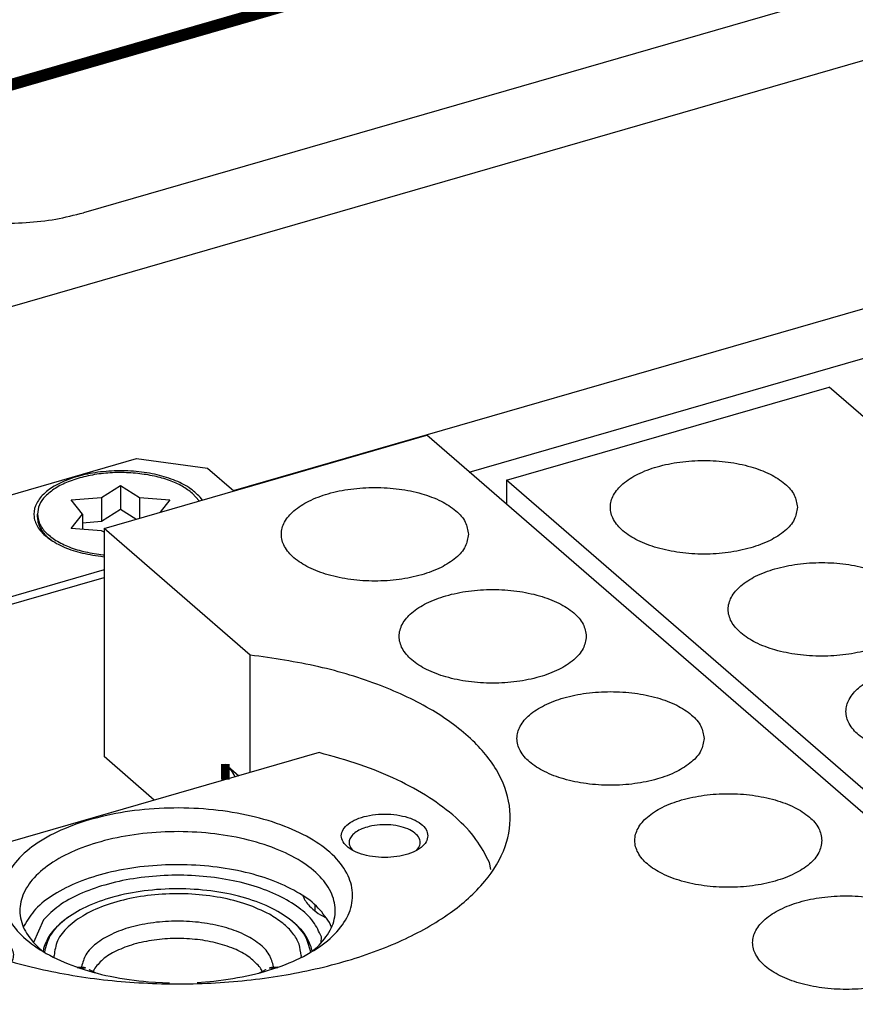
# Model space of a CAD drawing. Header units: inches. Extents: x -28 to 813, y -36 to 558.
# Tile 81 of 93: x 568 to 592, y 436 to 465. Entities that reach past the tile are written whole.
import ezdxf

# ---------------------------------------------------------------- set-up
doc = ezdxf.new("R2010")
doc.units = ezdxf.units.IN

# ---------------------------------------------------------------- blocks, each defined once
blk = doc.blocks.new('N2605-96570_pcb__1', base_point=(77.77, 195.798))
at = {"color": 3, "linetype": 'Continuous', "const_width": 0.25}
for points in [[(596.509, 471.164), (562.265, 461.279)], [(562.345, 461.209), (596.589, 471.095)]]:
    blk.add_lwpolyline(points, dxfattribs=at)
blk = doc.blocks.new('N2605-23205_2__76', base_point=(563.788, 436.916))
at = {"color": 7, "linetype": 'Continuous'}
for p, q in [((576.657, 443.56), (563.788, 439.845)), ((577.585, 440.796), (577.636, 440.739)), ((581.618, 440.185), (581.575, 440.394)), ((576.551, 438.985), (576.551, 439.154)), ((568.146, 438.572), (568.133, 438.534)), ((577.018, 438.523), (576.958, 438.664)), ((566.056, 438.275), (565.947, 438.244)), ((566.587, 438.03), (566.481, 438.026)), ((576.473, 437.839), (576.608, 437.951)), ((567.612, 437.593), (567.588, 437.653)), ((568.635, 437.867), (568.656, 437.851)), ((567.802, 437.548), (567.832, 437.607)), ((571.733, 436.948), (572.346, 436.916)), ((573.137, 436.932), (573.625, 436.968))]:
    blk.add_line(p, q, dxfattribs=at)
for points, knots in [([(581.575, 440.394), (581.455, 440.622), (581.202, 441.103), (580.594, 441.724), (579.826, 442.298), (578.894, 442.803), (577.826, 443.24), (577.056, 443.451), (576.657, 443.56)], [0, 0, 0, 0, 0.768012, 1.623022, 2.578861, 3.637743, 4.793266, 6.032801, 6.032801, 6.032801, 6.032801]), ([(573.625, 436.968), (573.989, 437.018), (574.69, 437.116), (575.661, 437.413), (576.481, 437.803), (577.112, 438.28), (577.525, 438.83), (577.674, 439.442), (577.521, 440.054), (577.104, 440.603), (576.47, 441.078), (575.648, 441.468), (574.675, 441.757), (573.599, 441.932), (572.471, 441.983), (571.348, 441.909), (570.287, 441.712), (569.339, 441.403), (568.549, 440.997), (567.953, 440.507), (567.581, 439.945), (567.482, 439.327), (567.684, 438.723), (568.14, 438.186), (568.808, 437.724), (569.659, 437.352), (570.653, 437.075), (571.365, 436.991), (571.733, 436.948)], [0, 0, 0, 0, 1.100599, 2.121235, 3.030569, 3.811894, 4.472462, 5.055434, 5.639013, 6.301079, 7.084228, 7.99529, 9.017296, 10.118752, 11.259772, 12.396725, 13.486355, 14.489946, 15.37815, 16.137569, 16.780744, 17.357682, 17.94985, 18.630641, 19.435883, 20.367522, 21.405573, 22.516737, 22.516737, 22.516737, 22.516737]), ([(579.801, 441.163), (579.79, 441.224), (579.764, 441.359), (579.594, 441.52), (579.36, 441.65), (579.062, 441.742), (578.726, 441.79), (578.376, 441.79), (578.04, 441.742), (577.743, 441.65), (577.506, 441.52), (577.345, 441.359), (577.281, 441.163), (577.345, 440.967), (577.506, 440.805), (577.743, 440.675), (578.04, 440.583), (578.376, 440.535), (578.726, 440.535), (579.062, 440.583), (579.36, 440.675), (579.594, 440.805), (579.764, 440.967), (579.79, 441.101), (579.801, 441.163)], [0, 0, 0, 0, 0.183218, 0.402375, 0.671372, 0.985752, 1.330787, 1.686574, 2.031608, 2.345988, 2.614985, 2.834142, 3.01736, 3.200578, 3.419735, 3.688733, 4.003113, 4.348147, 4.703934, 5.048969, 5.363348, 5.632346, 5.851502, 6.034721, 6.034721, 6.034721, 6.034721]), ([(578.105, 441.429), (578.034, 441.409), (577.901, 441.372), (577.73, 441.282), (577.602, 441.175), (577.528, 441.05), (577.519, 440.912), (577.563, 440.836), (577.585, 440.796)], [0, 0, 0, 0, 0.2199201, 0.4131508, 0.5763689, 0.7133338, 0.8379474, 0.9709856, 0.9709856, 0.9709856, 0.9709856]), ([(579.468, 440.739), (579.507, 440.786), (579.581, 440.875), (579.578, 441.062), (579.462, 441.22), (579.271, 441.344), (579.017, 441.433), (578.722, 441.48), (578.41, 441.486), (578.206, 441.448), (578.105, 441.429)], [0, 0, 0, 0, 0.178951, 0.337448, 0.517143, 0.742648, 1.014451, 1.319026, 1.635989, 1.942749, 1.942749, 1.942749, 1.942749]), ([(576.608, 437.951), (576.747, 438.104), (577.008, 438.391), (577.168, 438.954), (577.054, 439.516), (576.689, 440.023), (576.121, 440.462), (575.378, 440.822), (574.493, 441.089), (573.511, 441.251), (572.481, 441.299), (571.456, 441.23), (570.488, 441.048), (569.627, 440.763), (568.913, 440.387), (568.38, 439.936), (568.056, 439.416), (567.992, 438.849), (568.201, 438.297), (568.483, 438.017), (568.635, 437.867)], [0, 0, 0, 0, 0.615523, 1.152743, 1.682608, 2.280066, 2.988103, 3.814976, 4.745635, 5.750866, 6.793314, 7.831994, 8.826277, 9.739927, 10.545786, 11.232242, 11.813067, 12.338177, 12.885185, 13.519925, 13.519925, 13.519925, 13.519925]), ([(576.958, 438.664), (576.842, 438.826), (576.588, 439.179), (575.997, 439.575), (575.268, 439.909), (574.409, 440.154), (573.466, 440.301), (572.481, 440.344), (571.501, 440.281), (570.571, 440.114), (569.733, 439.852), (569.032, 439.503), (568.472, 439.094), (568.248, 438.736), (568.146, 438.572)], [0, 0, 0, 0, 0.594416, 1.293855, 2.100457, 2.998672, 3.962015, 4.957633, 5.949816, 6.90315, 7.785703, 8.572672, 9.251264, 9.828005, 9.828005, 9.828005, 9.828005]), ([(567.832, 437.607), (567.842, 437.664), (567.863, 437.784), (567.762, 437.963), (567.587, 438.109), (567.342, 438.225), (567.047, 438.305), (566.72, 438.342), (566.383, 438.338), (566.163, 438.296), (566.056, 438.275)], [0, 0, 0, 0, 0.170987, 0.355642, 0.579928, 0.85032, 1.159904, 1.494327, 1.835528, 2.164524, 2.164524, 2.164524, 2.164524]), ([(567.588, 437.653), (567.563, 437.69), (567.506, 437.769), (567.375, 437.859), (567.212, 437.934), (567.02, 437.989), (566.809, 438.025), (566.662, 438.028), (566.587, 438.03)], [0, 0, 0, 0, 0.133001, 0.289431, 0.469891, 0.670998, 0.886904, 1.110318, 1.110318, 1.110318, 1.110318])]:
    blk.add_open_spline(points, degree=3, knots=knots, dxfattribs=at)
blk = doc.blocks.new('N2605-21705_2__77', base_point=(568.731, 437.11))
at = {"color": 7, "linetype": 'Continuous'}
for p, q in [((569.014, 437.65), (569.011, 437.706)), ((576.14, 437.706), (576.137, 437.654))]:
    blk.add_line(p, q, dxfattribs=at)
at = {"color": 3, "linetype": 'Continuous', "const_width": 0.25}
for points in [[(569.804, 437.384), (569.802, 437.333)], [(570.137, 437.263), (570.123, 437.235)], [(575.028, 437.236), (575.014, 437.263)], [(575.35, 437.329), (575.347, 437.384)]]:
    blk.add_lwpolyline(points, dxfattribs=at)
at = {"color": 7, "linetype": 'Continuous'}
for points, knots in [([(576.42, 437.806), (576.375, 437.972), (576.277, 438.335), (575.821, 438.774), (575.203, 439.141), (574.42, 439.418), (573.527, 439.592), (572.576, 439.651), (571.624, 439.592), (570.732, 439.418), (569.948, 439.141), (569.331, 438.774), (568.874, 438.335), (568.776, 437.972), (568.731, 437.806)], [0, 0, 0, 0, 0.508417, 1.108574, 1.82938, 2.664028, 3.584362, 4.550272, 5.516185, 6.436524, 7.271181, 7.991998, 8.592166, 9.100588, 9.100588, 9.100588, 9.100588]), ([(575.224, 438.898), (575.012, 438.999), (574.562, 439.213), (573.803, 439.394), (572.981, 439.494), (572.134, 439.491), (571.313, 439.39), (570.562, 439.196), (569.919, 438.92), (569.428, 438.574), (569.082, 438.167), (569.034, 437.852), (569.011, 437.706)], [0, 0, 0, 0, 0.704058, 1.489992, 2.328697, 3.185079, 4.022195, 4.80512, 5.505116, 6.104968, 6.607045, 7.044414, 7.044414, 7.044414, 7.044414]), ([(576.14, 437.706), (576.127, 437.816), (576.101, 438.047), (575.904, 438.368), (575.61, 438.663), (575.358, 438.816), (575.224, 438.898)], [0, 0, 0, 0, 0.330203, 0.69058, 1.101408, 1.57108, 1.57108, 1.57108, 1.57108])]:
    blk.add_open_spline(points, degree=3, knots=knots, dxfattribs=at)
at = {"color": 3, "linetype": 'Continuous'}
for points, knots in [([(575.347, 437.384), (575.314, 437.503), (575.243, 437.764), (574.914, 438.081), (574.469, 438.345), (573.905, 438.545), (573.261, 438.67), (572.576, 438.713), (571.89, 438.67), (571.246, 438.545), (570.682, 438.346), (570.237, 438.081), (569.908, 437.764), (569.837, 437.503), (569.804, 437.384)], [0, 0, 0, 0, 0.366456, 0.799037, 1.318578, 1.920174, 2.58353, 3.279736, 3.975944, 4.639304, 5.240906, 5.760455, 6.193044, 6.559504, 6.559504, 6.559504, 6.559504]), ([(574.933, 437.388), (574.838, 437.487), (574.629, 437.703), (574.187, 437.922), (573.662, 438.091), (573.068, 438.187), (572.445, 438.21), (571.83, 438.156), (571.259, 438.029), (570.771, 437.834), (570.375, 437.593), (570.211, 437.366), (570.137, 437.263)], [0, 0, 0, 0, 0.408952, 0.896604, 1.454707, 2.063013, 2.694672, 3.320119, 3.910493, 4.441166, 4.896094, 5.274309, 5.274309, 5.274309, 5.274309]), ([(575.014, 437.263), (575.002, 437.284), (574.978, 437.328), (574.948, 437.368), (574.933, 437.388)], [0, 0, 0, 0, 0.0736583, 0.1500041, 0.1500041, 0.1500041, 0.1500041])]:
    blk.add_open_spline(points, degree=3, knots=knots, dxfattribs=at)
blk = doc.blocks.new('N2605-44106__79', base_point=(551.587, 418.028))
at = {"color": 7, "linetype": 'Continuous'}
for p, q in [((570.455, 450.026), (579.764, 452.714)), ((607.764, 428.465), (579.764, 452.714)), ((574.672, 446.373), (570.455, 450.026)), ((570.455, 450.026), (570.455, 443.444)), ((574.672, 442.987), (574.672, 446.373)), ((571.905, 442.188), (570.455, 443.444)), ((573.955, 443.228), (574.342, 442.892)), ((574.231, 442.873), (574.235, 442.861)), ((576.191, 439.432), (576.198, 439.412)), ((569.399, 438.793), (569.36, 438.763)), ((569.417, 438.805), (569.399, 438.793)), ((576.825, 438.813), (576.868, 438.793)), ((568.708, 438.741), (568.42, 438.084)), ((569.336, 438.746), (569.225, 438.66)), ((575.871, 438.705), (575.813, 438.747)), ((576.715, 438.071), (576.726, 438.244)), ((576.459, 437.831), (576.429, 437.961)), ((568.708, 437.914), (568.693, 437.83))]:
    blk.add_line(p, q, dxfattribs=at)
at = {"color": 3, "linetype": 'Continuous', "const_width": 0.25}
blk.add_lwpolyline([(573.955, 443.228), (573.955, 442.78)], dxfattribs=at)
at = {"color": 7, "linetype": 'Continuous'}
for points, knots in [([(580.97, 449.857), (580.95, 449.978), (580.905, 450.241), (580.596, 450.57), (580.163, 450.842), (579.603, 451.048), (578.96, 451.178), (578.27, 451.222), (577.581, 451.178), (576.937, 451.048), (576.379, 450.842), (575.941, 450.57), (575.647, 450.241), (575.535, 449.857), (575.647, 449.474), (575.941, 449.145), (576.379, 448.873), (576.937, 448.666), (577.581, 448.537), (578.27, 448.492), (578.96, 448.537), (579.603, 448.666), (580.163, 448.873), (580.596, 449.145), (580.905, 449.474), (580.95, 449.736), (580.97, 449.857)], [0, 0, 0, 0, 0.361315, 0.784122, 1.296258, 1.895189, 2.560197, 3.260521, 3.960845, 4.625852, 5.224784, 5.736919, 6.159727, 6.521042, 6.882357, 7.305164, 7.8173, 8.416231, 9.081239, 9.781563, 10.481886, 11.146894, 11.745825, 12.257961, 12.680769, 13.042084, 13.042084, 13.042084, 13.042084]), ([(584.37, 446.913), (584.35, 447.034), (584.305, 447.296), (583.996, 447.625), (583.563, 447.897), (583.003, 448.104), (582.36, 448.234), (581.67, 448.278), (580.981, 448.234), (580.337, 448.104), (579.779, 447.897), (579.341, 447.625), (579.047, 447.296), (578.935, 446.913), (579.047, 446.529), (579.341, 446.201), (579.779, 445.928), (580.337, 445.722), (580.981, 445.592), (581.67, 445.548), (582.36, 445.592), (583.003, 445.722), (583.563, 445.928), (583.996, 446.201), (584.305, 446.529), (584.35, 446.792), (584.37, 446.913)], [0, 0, 0, 0, 0.361315, 0.784122, 1.296258, 1.895189, 2.560197, 3.260521, 3.960845, 4.625852, 5.224784, 5.736919, 6.159727, 6.521042, 6.882357, 7.305164, 7.8173, 8.416231, 9.081239, 9.781563, 10.481886, 11.146894, 11.745825, 12.257961, 12.680769, 13.042084, 13.042084, 13.042084, 13.042084]), ([(563.414, 443.123), (563.247, 442.79), (562.921, 442.141), (562.994, 441.002), (563.544, 439.95), (564.513, 439.015), (565.839, 438.218), (567.468, 437.581), (569.33, 437.132), (571.34, 436.892), (573.407, 436.87), (575.436, 437.068), (577.334, 437.478), (579.015, 438.079), (580.405, 438.848), (581.447, 439.756), (582.089, 440.789), (582.249, 441.912), (581.889, 443.009), (581.083, 443.994), (579.899, 444.851), (578.387, 445.554), (576.613, 446.094), (575.335, 446.278), (574.672, 446.373)], [0, 0, 0, 0, 1.101153, 2.146265, 3.276588, 4.59339, 6.134789, 7.89074, 9.820504, 11.864503, 13.952631, 16.011009, 17.968283, 19.762231, 21.347634, 22.707244, 23.868164, 24.919255, 25.998678, 27.230556, 28.67831, 30.349337, 32.213818, 34.218788, 34.218788, 34.218788, 34.218788]), ([(587.77, 443.968), (587.75, 444.089), (587.705, 444.352), (587.396, 444.681), (586.963, 444.953), (586.403, 445.16), (585.76, 445.289), (585.07, 445.333), (584.381, 445.289), (583.737, 445.16), (583.179, 444.953), (582.741, 444.681), (582.447, 444.352), (582.335, 443.968), (582.447, 443.585), (582.741, 443.256), (583.179, 442.984), (583.737, 442.777), (584.381, 442.648), (585.07, 442.603), (585.76, 442.648), (586.403, 442.777), (586.963, 442.984), (587.396, 443.256), (587.705, 443.585), (587.75, 443.847), (587.77, 443.968)], [0, 0, 0, 0, 0.361315, 0.784122, 1.296258, 1.895189, 2.560197, 3.260521, 3.960845, 4.625852, 5.224784, 5.736919, 6.159727, 6.521042, 6.882357, 7.305164, 7.8173, 8.416231, 9.081239, 9.781563, 10.481886, 11.146894, 11.745825, 12.257961, 12.680769, 13.042084, 13.042084, 13.042084, 13.042084]), ([(574.231, 442.873), (574.197, 442.936), (574.125, 443.07), (574.013, 443.173), (573.955, 443.228)], [0, 0, 0, 0, 0.2138003, 0.4525066, 0.4525066, 0.4525066, 0.4525066]), ([(591.17, 441.024), (591.15, 441.145), (591.105, 441.407), (590.796, 441.736), (590.363, 442.008), (589.803, 442.215), (589.16, 442.345), (588.47, 442.389), (587.781, 442.345), (587.137, 442.215), (586.579, 442.008), (586.141, 441.736), (585.847, 441.407), (585.735, 441.024), (585.847, 440.64), (586.141, 440.312), (586.579, 440.039), (587.137, 439.833), (587.781, 439.703), (588.47, 439.659), (589.16, 439.703), (589.803, 439.833), (590.363, 440.039), (590.796, 440.312), (591.105, 440.64), (591.15, 440.903), (591.17, 441.024)], [0, 0, 0, 0, 0.361315, 0.784122, 1.296258, 1.895189, 2.560197, 3.260521, 3.960845, 4.625852, 5.224784, 5.736919, 6.159727, 6.521042, 6.882357, 7.305164, 7.8173, 8.416231, 9.081239, 9.781563, 10.481886, 11.146894, 11.745825, 12.257961, 12.680769, 13.042084, 13.042084, 13.042084, 13.042084]), ([(576.726, 438.244), (576.657, 438.396), (576.507, 438.724), (576.06, 439.119), (575.481, 439.461), (574.768, 439.732), (573.959, 439.922), (573.087, 440.023), (572.192, 440.029), (571.314, 439.942), (570.493, 439.765), (569.768, 439.502), (569.154, 439.179), (568.849, 438.879), (568.708, 438.741)], [0, 0, 0, 0, 0.495211, 1.072726, 1.746679, 2.511665, 3.34983, 4.235651, 5.139336, 6.029597, 6.876265, 7.653021, 8.340665, 8.931639, 8.931639, 8.931639, 8.931639]), ([(576.198, 439.412), (576.221, 439.363), (576.269, 439.262), (576.343, 439.178), (576.382, 439.134)], [0, 0, 0, 0, 0.1605212, 0.3350921, 0.3350921, 0.3350921, 0.3350921]), ([(594.57, 438.079), (594.55, 438.2), (594.505, 438.463), (594.196, 438.792), (593.763, 439.064), (593.203, 439.271), (592.56, 439.4), (591.87, 439.444), (591.181, 439.4), (590.537, 439.271), (589.979, 439.064), (589.541, 438.792), (589.247, 438.463), (589.135, 438.079), (589.247, 437.696), (589.541, 437.367), (589.979, 437.095), (590.537, 436.888), (591.181, 436.759), (591.87, 436.714), (592.56, 436.759), (593.203, 436.888), (593.763, 437.095), (594.196, 437.367), (594.505, 437.696), (594.55, 437.958), (594.57, 438.079)], [0, 0, 0, 0, 0.361315, 0.784122, 1.296258, 1.895189, 2.560197, 3.260521, 3.960845, 4.625852, 5.224784, 5.736919, 6.159727, 6.521042, 6.882357, 7.305164, 7.8173, 8.416231, 9.081239, 9.781563, 10.481886, 11.146894, 11.745825, 12.257961, 12.680769, 13.042084, 13.042084, 13.042084, 13.042084]), ([(576.382, 439.134), (576.445, 439.075), (576.579, 438.949), (576.74, 438.86), (576.825, 438.813)], [0, 0, 0, 0, 0.2587858, 0.5493458, 0.5493458, 0.5493458, 0.5493458]), ([(569.225, 438.66), (569.102, 438.548), (568.873, 438.338), (568.76, 438.048), (568.708, 437.914)], [0, 0, 0, 0, 0.4917187, 0.918966, 0.918966, 0.918966, 0.918966]), ([(576.429, 437.961), (576.37, 438.096), (576.242, 438.387), (576, 438.594), (575.871, 438.705)], [0, 0, 0, 0, 0.436327, 0.9408807, 0.9408807, 0.9408807, 0.9408807])]:
    blk.add_open_spline(points, degree=3, knots=knots, dxfattribs=at)
blk = doc.blocks.new('N2605-64106__80', base_point=(551.587, 418.028))
for name, p in [('N2605-44106__79', (551.587, 418.028)), ('N2605-21705_2__77', (568.731, 437.11))]:
    blk.add_blockref(name, p)
blk = doc.blocks.new('N2605-21206_body__84', base_point=(542.979, 365.969))
at = {"color": 7, "linetype": 'Continuous'}
blk.add_line((550.817, 442.943), (570.455, 448.612), dxfattribs=at)
blk = doc.blocks.new('N2605-21206__85', base_point=(542.979, 365.969))
blk.add_blockref('N2605-21206_body__84', (542.979, 365.969))
blk = doc.blocks.new('N2605-61205_4', base_point=(542.979, 365.969))
for name, p in [('N2605-64106__80', (551.587, 418.028)), ('N2605-21206__85', (542.979, 365.969)), ('N2605-23205_2__76', (563.788, 436.916))]:
    blk.add_blockref(name, p)
blk = doc.blocks.new('N2605-21206_body__93', base_point=(580.989, 374.769))
at = {"color": 7, "linetype": 'Continuous'}
blk.add_line((580.989, 451.653), (600.939, 457.412), dxfattribs=at)
blk = doc.blocks.new('N2605-21206__94', base_point=(580.989, 374.769))
blk.add_blockref('N2605-21206_body__93', (580.989, 374.769))
blk = doc.blocks.new('N2605-44106__103', base_point=(582.071, 426.468))
at = {"color": 7, "linetype": 'Continuous'}
for p, q in [((582.071, 451.416), (591.38, 454.104)), ((593.898, 451.923), (591.38, 454.104)), ((582.071, 451.416), (582.071, 450.716)), ((610.071, 427.168), (582.071, 451.416))]:
    blk.add_line(p, q, dxfattribs=at)
for points in [[(590.465, 450.635), (590.444, 450.756), (590.399, 451.019), (590.09, 451.347), (589.657, 451.62), (589.097, 451.826), (588.454, 451.956), (587.765, 452), (587.076, 451.956), (586.432, 451.826), (585.874, 451.62), (585.436, 451.347), (585.141, 451.019), (585.029, 450.635), (585.141, 450.252), (585.436, 449.923), (585.874, 449.651), (586.432, 449.444), (587.076, 449.314), (587.765, 449.27), (588.454, 449.314), (589.097, 449.444), (589.657, 449.651), (590.09, 449.923), (590.399, 450.252), (590.444, 450.514), (590.465, 450.635)], [(593.865, 447.691), (593.844, 447.812), (593.799, 448.074), (593.49, 448.403), (593.057, 448.675), (592.497, 448.882), (591.854, 449.011), (591.165, 449.056), (590.476, 449.011), (589.832, 448.882), (589.274, 448.675), (588.836, 448.403), (588.541, 448.074), (588.429, 447.691), (588.541, 447.307), (588.836, 446.978), (589.274, 446.706), (589.832, 446.5), (590.476, 446.37), (591.165, 446.326), (591.854, 446.37), (592.497, 446.5), (593.057, 446.706), (593.49, 446.978), (593.799, 447.307), (593.844, 447.57), (593.865, 447.691)], [(597.265, 444.746), (597.244, 444.867), (597.199, 445.13), (596.89, 445.458), (596.457, 445.731), (595.897, 445.937), (595.254, 446.067), (594.565, 446.111), (593.876, 446.067), (593.232, 445.937), (592.674, 445.731), (592.236, 445.458), (591.941, 445.13), (591.829, 444.746), (591.941, 444.363), (592.236, 444.034), (592.674, 443.762), (593.232, 443.555), (593.876, 443.425), (594.565, 443.381), (595.254, 443.425), (595.897, 443.555), (596.457, 443.762), (596.89, 444.034), (597.199, 444.363), (597.244, 444.625), (597.265, 444.746)]]:
    blk.add_open_spline(points, degree=3, knots=[0, 0, 0, 0, 0.361315, 0.784122, 1.296258, 1.895189, 2.560197, 3.260521, 3.960845, 4.625852, 5.224784, 5.736919, 6.159727, 6.521042, 6.882357, 7.305164, 7.8173, 8.416231, 9.081239, 9.781563, 10.481886, 11.146894, 11.745825, 12.257961, 12.680769, 13.042084, 13.042084, 13.042084, 13.042084], dxfattribs=at)
blk = doc.blocks.new('N2605-64106__104', base_point=(582.071, 426.468))
blk.add_blockref('N2605-44106__103', (582.071, 426.468))
blk = doc.blocks.new('N2605-61205_5', base_point=(580.989, 374.769))
for name, p in [('N2605-64106__104', (582.071, 426.468)), ('N2605-21206__94', (580.989, 374.769))]:
    blk.add_blockref(name, p)
blk = doc.blocks.new('0515-2680_8', base_point=(568.529, 449.262))
at = {"color": 7, "linetype": 'Continuous'}
for p, q in [((570.379, 450.914), (570.929, 451.26)), ((570.929, 451.26), (571.479, 450.914)), ((570.929, 451.26), (570.929, 450.567)), ((573.202, 450.819), (573.008, 451.037)), ((569.505, 450.849), (570.379, 450.914)), ((569.829, 450.437), (569.505, 450.849)), ((570.379, 450.914), (570.379, 450.221)), ((571.479, 450.914), (572.354, 450.849)), ((571.479, 450.914), (571.479, 450.322)), ((572.354, 450.849), (572.074, 450.493)), ((568.529, 450.351), (568.529, 450.437)), ((569.505, 450.026), (569.829, 450.437)), ((569.829, 450.437), (569.829, 450.002)), ((570.929, 450.567), (570.379, 450.221)), ((571.369, 450.29), (570.929, 450.567)), ((570.379, 450.221), (569.829, 450.18)), ((570.379, 449.961), (569.505, 450.026)), ((570.455, 449.914), (570.379, 449.961)), ((568.851, 449.751), (568.933, 449.687)), ((570.43, 449.264), (570.455, 449.262))]:
    blk.add_line(p, q, dxfattribs=at)
for points, knots in [([(571.428, 451.611), (571.252, 451.624), (570.899, 451.65), (570.375, 451.614), (569.878, 451.527), (569.431, 451.387), (569.054, 451.202), (568.767, 450.978), (568.569, 450.722), (568.542, 450.528), (568.529, 450.437)], [0, 0, 0, 0, 0.531046, 1.060932, 1.570277, 2.041586, 2.461277, 2.822417, 3.128819, 3.400187, 3.400187, 3.400187, 3.400187]), ([(573.008, 451.037), (572.912, 451.109), (572.706, 451.262), (572.329, 451.421), (571.898, 451.547), (571.588, 451.589), (571.428, 451.611)], [0, 0, 0, 0, 0.358002, 0.766909, 1.219167, 1.702603, 1.702603, 1.702603, 1.702603]), ([(568.529, 450.437), (568.543, 450.345), (568.571, 450.147), (568.777, 449.886), (569.074, 449.66), (569.464, 449.475), (569.925, 449.334), (570.258, 449.288), (570.43, 449.264)], [0, 0, 0, 0, 0.276861, 0.59069, 0.961828, 1.393647, 1.878211, 2.400668, 2.400668, 2.400668, 2.400668]), ([(568.529, 450.351), (568.535, 450.287), (568.547, 450.155), (568.613, 450.039), (568.647, 449.98)], [0, 0, 0, 0, 0.1900315, 0.3931423, 0.3931423, 0.3931423, 0.3931423]), ([(568.647, 449.98), (568.676, 449.94), (568.736, 449.856), (568.811, 449.787), (568.851, 449.751)], [0, 0, 0, 0, 0.1478375, 0.3076269, 0.3076269, 0.3076269, 0.3076269])]:
    blk.add_open_spline(points, degree=3, knots=knots, dxfattribs=at)
blk = doc.blocks.new('N2605-24170', base_point=(42.656, 167.422))
at = {"color": 7, "linetype": 'Continuous'}
for p, q in [((608.836, 470.381), (569.864, 459.131)), ((562.854, 455.006), (600.844, 465.972)), ((574.186, 451.117), (601.258, 458.933))]:
    blk.add_line(p, q, dxfattribs=at)
blk.add_open_spline([(563.717, 459.954), (563.885, 459.828), (564.242, 459.56), (564.894, 459.272), (565.638, 459.041), (566.459, 458.89), (567.323, 458.819), (568.197, 458.835), (569.051, 458.927), (569.598, 459.064), (569.864, 459.131)], degree=3, knots=[0, 0, 0, 0, 0.626553, 1.337509, 2.122011, 2.962117, 3.835449, 4.717249, 5.582177, 6.406061, 6.406061, 6.406061, 6.406061], dxfattribs=at)
blk = doc.blocks.new('N2605-21220_4', base_point=(558.713, 445.458))
at = {"color": 7, "linetype": 'Continuous'}
for p, q in [((559.262, 448.541), (571.386, 452.041)), ((571.386, 452.041), (573.436, 451.767)), ((573.436, 451.767), (574.198, 451.107)), ((573.292, 450.845), (573.231, 450.925)), ((566.02, 450.527), (566.101, 450.516)), ((563.648, 449.808), (563.729, 449.866)), ((570.357, 449.221), (570.455, 449.211)), ((570.455, 448.828), (561.812, 446.333)), ((558.713, 447.517), (559.262, 448.541)), ((558.713, 447.517), (558.713, 445.458)), ((558.713, 447.517), (559.763, 446.608)), ((559.763, 446.608), (561.812, 446.333)), ((559.763, 446.608), (559.763, 445.525)), ((561.812, 446.333), (561.812, 446.117))]:
    blk.add_line(p, q, dxfattribs=at)
for points, knots in [([(573.231, 450.925), (573.128, 451.023), (572.903, 451.236), (572.443, 451.446), (571.902, 451.604), (571.297, 451.687), (570.67, 451.694), (570.059, 451.623), (569.502, 451.48), (569.032, 451.272), (568.676, 451.01), (568.454, 450.698), (568.405, 450.347), (568.548, 450.012), (568.841, 449.726), (569.258, 449.491), (569.775, 449.311), (570.157, 449.251), (570.357, 449.221)], [0, 0, 0, 0, 0.422118, 0.924227, 1.495345, 2.113018, 2.748674, 3.371618, 3.952642, 4.467907, 4.903947, 5.265431, 5.585196, 5.920012, 6.317152, 6.794114, 7.345172, 7.95085, 7.95085, 7.95085, 7.95085]), ([(566.02, 450.527), (565.832, 450.537), (565.446, 450.558), (564.859, 450.433), (564.273, 450.212), (563.912, 449.983), (563.729, 449.866)], [0, 0, 0, 0, 0.561929, 1.156286, 1.781994, 2.433787, 2.433787, 2.433787, 2.433787]), ([(564.769, 447.937), (564.75, 448.049), (564.709, 448.292), (564.422, 448.597), (564.022, 448.849), (563.503, 449.04), (562.907, 449.16), (562.269, 449.201), (561.631, 449.16), (561.035, 449.04), (560.518, 448.849), (560.113, 448.597), (559.84, 448.292), (559.737, 447.937), (559.84, 447.582), (560.113, 447.278), (560.518, 447.026), (561.035, 446.834), (561.631, 446.714), (562.269, 446.673), (562.907, 446.714), (563.503, 446.834), (564.022, 447.026), (564.422, 447.278), (564.709, 447.582), (564.75, 447.825), (564.769, 447.937)], [0, 0, 0, 0, 0.334551, 0.726039, 1.200239, 1.754805, 2.370553, 3.019001, 3.667449, 4.283197, 4.837763, 5.311962, 5.703451, 6.038002, 6.372553, 6.764041, 7.238241, 7.792807, 8.408555, 9.057003, 9.70545, 10.321198, 10.875764, 11.349964, 11.741453, 12.076003, 12.076003, 12.076003, 12.076003])]:
    blk.add_open_spline(points, degree=3, knots=knots, dxfattribs=at)
blk = doc.blocks.new('N2605-64170', base_point=(42.656, 167.422))
for name, p in [('N2605-24170', (42.656, 167.422)), ('N2605-21220_4', (558.713, 445.458)), ('0515-2680_8', (568.529, 449.262))]:
    blk.add_blockref(name, p)
blk = doc.blocks.new('N2605-96570__120', base_point=(42.656, 167.422))
for name, p in [('N2605-64170', (42.656, 167.422)), ('N2605-96570_pcb__1', (77.77, 195.798)), ('N2605-61205_5', (580.989, 374.769)), ('N2605-61205_4', (542.979, 365.969))]:
    blk.add_blockref(name, p)
blk = doc.blocks.new('Gen1', base_point=(419.4, 356.4))
blk.add_blockref('N2605-96570__120', (42.656, 167.422))

msp = doc.modelspace()

# ---------------------------------------------------------------- block references
msp.add_blockref('Gen1', (419.4, 356.4))

doc.saveas('drawing.dxf')
